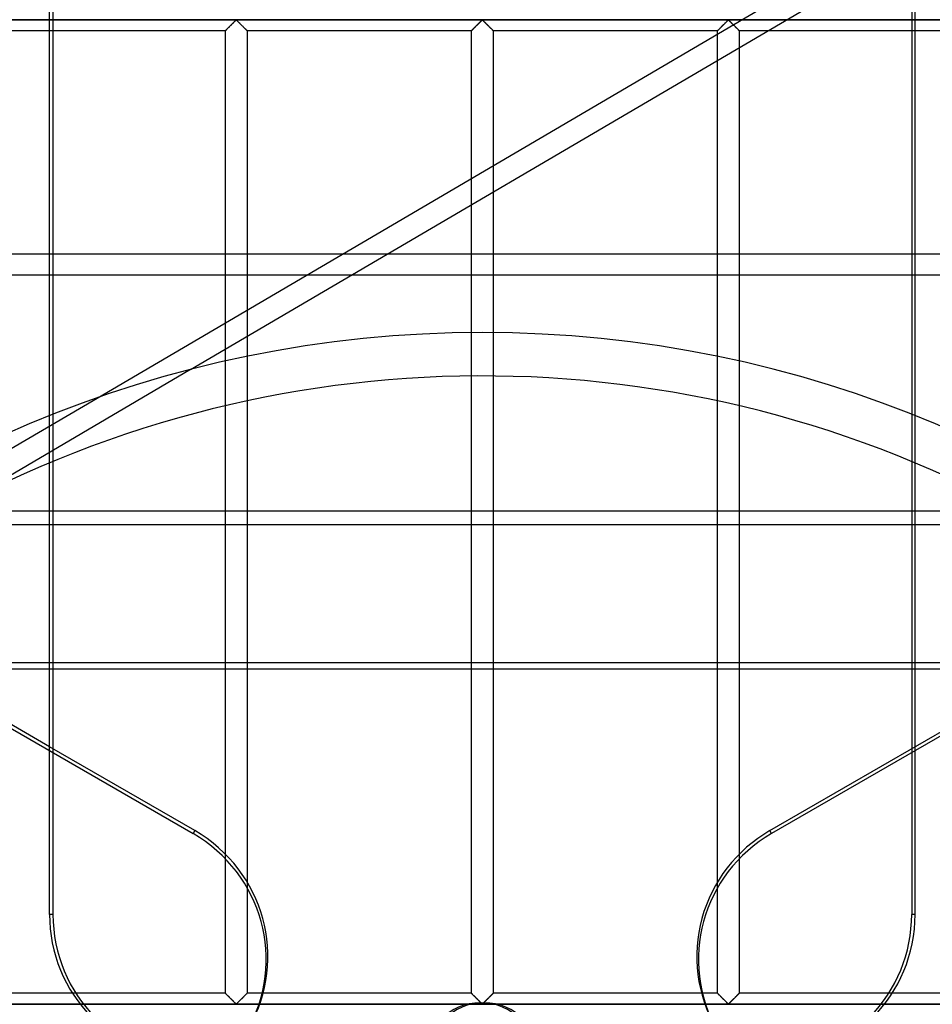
# Model space of a CAD drawing. Header units: millimetres. Extents: x -690 to 690, y -690 to 690.
# Tile 41 of 53: x -107 to 104, y 113 to 340. Entities that reach past the tile are written whole.
import ezdxf

# ---------------------------------------------------------------- set-up
doc = ezdxf.new("R2010")
doc.units = ezdxf.units.MM
doc.layers.add('MAIN-1', color=7, linetype='Continuous')
doc.layers.add('MAIN-2', color=7, linetype='Continuous')

msp = doc.modelspace()

# ---------------------------------------------------------------- linework, layer by layer
at = {"layer": 'MAIN-1'}
for p, q in [((-99.65, 286.07), (-99.65, 381.93)), ((-98.87, 381.93), (-98.87, 286.07)), ((99.65, 286.07), (99.65, 381.93)), ((-99.65, 340), (-389.59, 340)), ((389.59, 340), (99.65, 340)), ((-99.65, 337.5), (-110.83, 337.5)), ((110.83, 337.5), (99.65, 337.5)), ((667.5, 286.07), (-667.5, 286.07)), ((-667.5, 226.91), (667.5, 226.91)), ((667.5, 190.5), (-667.5, 190.5)), ((-99.65, 172.61), (-130.65, 190.5)), ((-99.65, 134.01), (-99.65, 190.5)), ((-98.87, 190.5), (-98.87, 134.01)), ((66.23, 153.31), (130.65, 190.5)), ((132.21, 190.5), (66.62, 152.63)), ((99.65, 172.61), (99.65, 190.5)), ((66.62, 152.63), (66.23, 153.31)), ((-98.87, 134.01), (-99.65, 134.01))]:
    msp.add_line(p, q, dxfattribs=at)
for centre, major_axis, start_param, end_param in [((82.77, 124.65), (29.01, 16.75), 1.570796, 3.141593), ((83.16, 123.98), (-29.01, -16.75), -1.570796, 0), ((-66.57, 134.01), (0, 33.5), 1.570796, 3.141593), ((-65.78, 134.01), (0, -33.5), -1.570796, 0), ((0.39, 100.5), (0, 13.16), -1.570037, 1.570037)]:
    msp.add_ellipse(centre, major_axis=major_axis, ratio=0.987688, start_param=start_param, end_param=end_param, dxfattribs=at)
at = {"layer": 'MAIN-2'}
for p, q in [((98.87, 657.36), (98.87, 134.01)), ((-519.86, 414.31), (-66.62, 152.63)), ((-88.69, 252.9), (99.65, 363.44)), ((-67.16, 259.45), (99.65, 357.36)), ((-680, 340), (680, 340)), ((99.65, 340), (-99.65, 340)), ((-58.89, 337.77), (-58.82, 337.84)), ((-58.81, 337.86), (-58.86, 337.81)), ((-58.82, 337.84), (-58.75, 337.91)), ((-58.75, 337.91), (-58.81, 337.86)), ((-58.75, 337.91), (-58.67, 337.99)), ((-58.7, 337.97), (-58.75, 337.91)), ((-58.64, 338.02), (-58.7, 337.97)), ((-58.67, 337.99), (-58.59, 338.07)), ((-58.58, 338.08), (-58.64, 338.02)), ((-58.59, 338.07), (-58.51, 338.16)), ((-58.52, 338.14), (-58.58, 338.08)), ((-58.46, 338.2), (-58.52, 338.14)), ((-58.51, 338.16), (-58.42, 338.24)), ((-58.4, 338.26), (-58.46, 338.2)), ((-58.42, 338.24), (-58.33, 338.33)), ((-58.34, 338.33), (-58.4, 338.26)), ((-58.27, 338.39), (-58.34, 338.33)), ((-58.33, 338.33), (-58.24, 338.42)), ((-58.21, 338.46), (-58.27, 338.39)), ((-58.24, 338.42), (-58.15, 338.51)), ((-58.14, 338.52), (-58.21, 338.46)), ((-58.15, 338.51), (-58.06, 338.61)), ((-58.07, 338.59), (-58.14, 338.52)), ((-58.01, 338.66), (-58.07, 338.59)), ((-58.06, 338.61), (-57.96, 338.7)), ((-57.94, 338.73), (-58.01, 338.66)), ((-57.96, 338.7), (-57.86, 338.8)), ((-57.87, 338.8), (-57.94, 338.73)), ((-57.8, 338.87), (-57.87, 338.8)), ((-57.86, 338.8), (-57.77, 338.9)), ((-57.73, 338.93), (-57.8, 338.87)), ((-57.77, 338.9), (-57.67, 338.99)), ((-57.66, 339), (-57.73, 338.93)), ((-57.67, 338.99), (-57.57, 339.09)), ((-57.59, 339.07), (-57.66, 339)), ((-57.53, 339.14), (-57.59, 339.07)), ((-57.57, 339.09), (-57.48, 339.18)), ((-57.46, 339.21), (-57.53, 339.14)), ((-57.48, 339.18), (-57.39, 339.28)), ((-57.39, 339.27), (-57.46, 339.21)), ((-57.39, 339.28), (-57.29, 339.37)), ((-57.33, 339.34), (-57.39, 339.27)), ((-57.26, 339.4), (-57.33, 339.34)), ((-57.29, 339.37), (-57.2, 339.46)), ((-57.2, 339.47), (-57.26, 339.4)), ((-57.2, 339.46), (-57.12, 339.54)), ((-57.13, 339.53), (-57.2, 339.47)), ((-57.07, 339.59), (-57.13, 339.53)), ((-57.12, 339.54), (-57.03, 339.63)), ((-57.01, 339.64), (-57.07, 339.59)), ((-57.03, 339.63), (-56.95, 339.71)), ((-56.96, 339.7), (-57.01, 339.64)), ((-56.9, 339.75), (-56.96, 339.7)), ((-56.95, 339.71), (-56.87, 339.78)), ((-56.85, 339.81), (-56.9, 339.75)), ((-56.87, 339.78), (-56.8, 339.85)), ((-56.79, 339.85), (-56.85, 339.81)), ((-56.8, 339.85), (-56.72, 339.91)), ((-56.74, 339.9), (-56.79, 339.85)), ((-56.67, 339.93), (-56.74, 339.9)), ((-56.72, 339.91), (-56.61, 339.91)), ((-56.55, 339.87), (-56.67, 339.93)), ((-56.61, 339.91), (-56.53, 339.85)), ((-56.46, 339.78), (-56.55, 339.87)), ((-56.53, 339.85), (-56.46, 339.78)), ((-56.46, 339.78), (-56.38, 339.71)), ((-56.36, 339.69), (-56.46, 339.78)), ((-56.38, 339.71), (-56.3, 339.63)), ((-56.26, 339.59), (-56.36, 339.69)), ((-56.3, 339.63), (-56.22, 339.54)), ((-56.16, 339.48), (-56.26, 339.59)), ((-56.22, 339.54), (-56.13, 339.46)), ((-56.04, 339.37), (-56.16, 339.48)), ((-56.13, 339.46), (-56.04, 339.37)), ((-56.04, 339.37), (-55.95, 339.28)), ((-55.93, 339.26), (-56.04, 339.37)), ((-55.95, 339.28), (-55.85, 339.18)), ((-55.81, 339.14), (-55.93, 339.26)), ((-55.85, 339.18), (-55.76, 339.09)), ((-55.7, 339.03), (-55.81, 339.14)), ((-55.76, 339.09), (-55.66, 338.99)), ((-55.58, 338.91), (-55.7, 339.03)), ((-55.66, 338.99), (-55.57, 338.9)), ((-55.46, 338.79), (-55.58, 338.91)), ((-55.57, 338.9), (-55.47, 338.8)), ((-55.47, 338.8), (-55.37, 338.7)), ((-55.34, 338.67), (-55.46, 338.79)), ((-55.37, 338.7), (-55.28, 338.61)), ((-55.22, 338.55), (-55.34, 338.67)), ((-55.28, 338.61), (-55.18, 338.51)), ((-55.1, 338.43), (-55.22, 338.55)), ((-55.18, 338.51), (-55.09, 338.42)), ((-54.99, 338.32), (-55.1, 338.43)), ((-55.09, 338.42), (-55, 338.33)), ((-55, 338.33), (-54.91, 338.24)), ((-54.88, 338.21), (-54.99, 338.32)), ((-54.91, 338.24), (-54.82, 338.16)), ((-54.77, 338.11), (-54.88, 338.21)), ((-54.82, 338.16), (-54.74, 338.07)), ((-54.67, 338), (-54.77, 338.11)), ((-54.74, 338.07), (-54.66, 337.99)), ((-54.58, 337.91), (-54.67, 338)), ((-54.66, 337.99), (-54.58, 337.91)), ((-54.58, 337.91), (-54.51, 337.84)), ((-54.49, 337.82), (-54.58, 337.91)), ((-54.51, 337.84), (-54.44, 337.77)), ((-2.23, 337.77), (-2.16, 337.84)), ((-2.14, 337.86), (-2.19, 337.81)), ((-2.16, 337.84), (-2.08, 337.91)), ((-2.09, 337.91), (-2.14, 337.86)), ((-2.03, 337.97), (-2.09, 337.91)), ((-2.08, 337.91), (-2.01, 337.99)), ((-1.97, 338.02), (-2.03, 337.97)), ((-2.01, 337.99), (-1.93, 338.07)), ((-1.92, 338.08), (-1.97, 338.02)), ((-1.93, 338.07), (-1.84, 338.16)), ((-1.86, 338.14), (-1.92, 338.08)), ((-1.8, 338.2), (-1.86, 338.14)), ((-1.84, 338.16), (-1.76, 338.24)), ((-1.73, 338.26), (-1.8, 338.2)), ((-1.76, 338.24), (-1.67, 338.33)), ((-1.67, 338.33), (-1.73, 338.26)), ((-1.67, 338.33), (-1.58, 338.42)), ((-1.61, 338.39), (-1.67, 338.33)), ((-1.54, 338.46), (-1.61, 338.39)), ((-1.58, 338.42), (-1.48, 338.51)), ((-1.47, 338.52), (-1.54, 338.46)), ((-1.48, 338.51), (-1.39, 338.61)), ((-1.41, 338.59), (-1.47, 338.52)), ((-1.34, 338.66), (-1.41, 338.59)), ((-1.39, 338.61), (-1.29, 338.7)), ((-1.27, 338.73), (-1.34, 338.66)), ((-1.29, 338.7), (-1.2, 338.8)), ((-1.2, 338.8), (-1.27, 338.73)), ((-1.2, 338.8), (-1.1, 338.9)), ((-1.13, 338.87), (-1.2, 338.8)), ((-1.06, 338.93), (-1.13, 338.87)), ((-1.1, 338.9), (-1, 338.99)), ((-0.99, 339), (-1.06, 338.93)), ((-1, 338.99), (-0.91, 339.09)), ((-0.93, 339.07), (-0.99, 339)), ((-0.86, 339.14), (-0.93, 339.07)), ((-0.91, 339.09), (-0.81, 339.18)), ((-0.79, 339.21), (-0.86, 339.14)), ((-0.81, 339.18), (-0.72, 339.28)), ((-0.73, 339.27), (-0.79, 339.21)), ((-0.66, 339.34), (-0.73, 339.27)), ((-0.72, 339.28), (-0.63, 339.37)), ((-0.59, 339.4), (-0.66, 339.34)), ((-0.63, 339.37), (-0.54, 339.46)), ((-0.53, 339.47), (-0.59, 339.4)), ((-0.54, 339.46), (-0.45, 339.54)), ((-0.47, 339.53), (-0.53, 339.47)), ((-0.41, 339.59), (-0.47, 339.53)), ((-0.45, 339.54), (-0.37, 339.63)), ((-0.35, 339.64), (-0.41, 339.59)), ((-0.37, 339.63), (-0.29, 339.71)), ((-0.29, 339.7), (-0.35, 339.64)), ((-0.29, 339.71), (-0.21, 339.78)), ((-0.23, 339.75), (-0.29, 339.7)), ((-0.18, 339.81), (-0.23, 339.75)), ((-0.21, 339.78), (-0.13, 339.85)), ((-0.13, 339.85), (-0.18, 339.81)), ((-0.13, 339.85), (-0.06, 339.91)), ((-0.07, 339.9), (-0.13, 339.85)), ((0, 339.93), (-0.07, 339.9)), ((-0.06, 339.91), (0.06, 339.91)), ((0.11, 339.87), (0, 339.93)), ((0.06, 339.91), (0.13, 339.85)), ((0.21, 339.78), (0.11, 339.87)), ((0.13, 339.85), (0.21, 339.78)), ((0.21, 339.78), (0.29, 339.71)), ((0.3, 339.69), (0.21, 339.78)), ((0.29, 339.71), (0.37, 339.63)), ((0.4, 339.59), (0.3, 339.69)), ((0.37, 339.63), (0.45, 339.54)), ((0.51, 339.48), (0.4, 339.59)), ((0.45, 339.54), (0.54, 339.46)), ((0.62, 339.37), (0.51, 339.48)), ((0.54, 339.46), (0.63, 339.37)), ((0.74, 339.26), (0.62, 339.37)), ((0.63, 339.37), (0.72, 339.28)), ((0.72, 339.28), (0.81, 339.18)), ((0.85, 339.14), (0.74, 339.26)), ((0.81, 339.18), (0.91, 339.09)), ((0.97, 339.03), (0.85, 339.14)), ((0.91, 339.09), (1, 338.99)), ((1.09, 338.91), (0.97, 339.03)), ((1, 338.99), (1.1, 338.9)), ((1.21, 338.79), (1.09, 338.91)), ((1.1, 338.9), (1.2, 338.8)), ((1.2, 338.8), (1.29, 338.7)), ((1.33, 338.67), (1.21, 338.79)), ((1.29, 338.7), (1.39, 338.61)), ((1.45, 338.55), (1.33, 338.67)), ((1.39, 338.61), (1.48, 338.51)), ((1.57, 338.43), (1.45, 338.55)), ((1.48, 338.51), (1.58, 338.42)), ((1.68, 338.32), (1.57, 338.43)), ((1.58, 338.42), (1.67, 338.33)), ((1.67, 338.33), (1.76, 338.24)), ((1.79, 338.21), (1.68, 338.32)), ((1.76, 338.24), (1.84, 338.16)), ((1.89, 338.11), (1.79, 338.21)), ((1.84, 338.16), (1.93, 338.07)), ((1.99, 338), (1.89, 338.11)), ((1.93, 338.07), (2.01, 337.99)), ((2.09, 337.91), (1.99, 338)), ((2.01, 337.99), (2.08, 337.91)), ((2.08, 337.91), (2.16, 337.84)), ((2.18, 337.82), (2.09, 337.91)), ((2.16, 337.84), (2.23, 337.77)), ((54.44, 337.77), (54.51, 337.84)), ((54.53, 337.86), (54.48, 337.81)), ((54.51, 337.84), (54.58, 337.91)), ((54.58, 337.91), (54.53, 337.86)), ((54.58, 337.91), (54.66, 337.99)), ((54.64, 337.97), (54.58, 337.91)), ((54.69, 338.02), (54.64, 337.97)), ((54.66, 337.99), (54.74, 338.07)), ((54.75, 338.08), (54.69, 338.02)), ((54.74, 338.07), (54.82, 338.16)), ((54.81, 338.14), (54.75, 338.08)), ((54.87, 338.2), (54.81, 338.14)), ((54.82, 338.16), (54.91, 338.24)), ((54.93, 338.26), (54.87, 338.2)), ((54.91, 338.24), (55, 338.33)), ((55, 338.33), (54.93, 338.26)), ((55, 338.33), (55.09, 338.42)), ((55.06, 338.39), (55, 338.33)), ((55.13, 338.46), (55.06, 338.39)), ((55.09, 338.42), (55.18, 338.51)), ((55.19, 338.52), (55.13, 338.46)), ((55.18, 338.51), (55.28, 338.61)), ((55.26, 338.59), (55.19, 338.52)), ((55.33, 338.66), (55.26, 338.59)), ((55.28, 338.61), (55.37, 338.7)), ((55.4, 338.73), (55.33, 338.66)), ((55.37, 338.7), (55.47, 338.8)), ((55.47, 338.8), (55.4, 338.73)), ((55.47, 338.8), (55.57, 338.9)), ((55.53, 338.87), (55.47, 338.8)), ((55.6, 338.93), (55.53, 338.87)), ((55.57, 338.9), (55.66, 338.99)), ((55.67, 339), (55.6, 338.93)), ((55.66, 338.99), (55.76, 339.09)), ((55.74, 339.07), (55.67, 339)), ((55.81, 339.14), (55.74, 339.07)), ((55.76, 339.09), (55.85, 339.18)), ((55.88, 339.21), (55.81, 339.14)), ((55.85, 339.18), (55.95, 339.28)), ((55.94, 339.27), (55.88, 339.21)), ((56.01, 339.34), (55.94, 339.27)), ((55.95, 339.28), (56.04, 339.37)), ((56.07, 339.4), (56.01, 339.34)), ((56.04, 339.37), (56.13, 339.46)), ((56.14, 339.47), (56.07, 339.4)), ((56.13, 339.46), (56.22, 339.54)), ((56.2, 339.53), (56.14, 339.47)), ((56.26, 339.59), (56.2, 339.53)), ((56.22, 339.54), (56.3, 339.63)), ((56.32, 339.64), (56.26, 339.59)), ((56.3, 339.63), (56.38, 339.71)), ((56.38, 339.7), (56.32, 339.64)), ((56.38, 339.71), (56.46, 339.78)), ((56.43, 339.75), (56.38, 339.7)), ((56.49, 339.81), (56.43, 339.75)), ((56.46, 339.78), (56.53, 339.85)), ((56.54, 339.85), (56.49, 339.81)), ((56.53, 339.85), (56.61, 339.91)), ((56.59, 339.9), (56.54, 339.85)), ((56.67, 339.93), (56.59, 339.9)), ((56.61, 339.91), (56.72, 339.91)), ((56.78, 339.87), (56.67, 339.93)), ((56.72, 339.91), (56.8, 339.85)), ((56.87, 339.78), (56.78, 339.87)), ((56.8, 339.85), (56.87, 339.78)), ((56.87, 339.78), (56.95, 339.71)), ((56.97, 339.69), (56.87, 339.78)), ((56.95, 339.71), (57.03, 339.63)), ((57.07, 339.59), (56.97, 339.69)), ((57.03, 339.63), (57.12, 339.54)), ((57.18, 339.48), (57.07, 339.59)), ((57.12, 339.54), (57.2, 339.46)), ((57.29, 339.37), (57.18, 339.48)), ((57.2, 339.46), (57.29, 339.37)), ((57.29, 339.37), (57.39, 339.28)), ((57.4, 339.26), (57.29, 339.37)), ((57.39, 339.28), (57.48, 339.18)), ((57.52, 339.14), (57.4, 339.26)), ((57.48, 339.18), (57.57, 339.09)), ((57.64, 339.03), (57.52, 339.14)), ((57.57, 339.09), (57.67, 338.99)), ((57.76, 338.91), (57.64, 339.03)), ((57.67, 338.99), (57.77, 338.9)), ((57.88, 338.79), (57.76, 338.91)), ((57.77, 338.9), (57.86, 338.8)), ((57.86, 338.8), (57.96, 338.7)), ((58, 338.67), (57.88, 338.79)), ((57.96, 338.7), (58.06, 338.61)), ((58.12, 338.55), (58, 338.67)), ((58.06, 338.61), (58.15, 338.51)), ((58.23, 338.43), (58.12, 338.55)), ((58.15, 338.51), (58.24, 338.42)), ((58.34, 338.32), (58.23, 338.43)), ((58.24, 338.42), (58.33, 338.33)), ((58.33, 338.33), (58.42, 338.24)), ((58.45, 338.21), (58.34, 338.32)), ((58.42, 338.24), (58.51, 338.16)), ((58.56, 338.11), (58.45, 338.21)), ((58.51, 338.16), (58.59, 338.07)), ((58.66, 338), (58.56, 338.11)), ((58.59, 338.07), (58.67, 337.99)), ((58.76, 337.91), (58.66, 338)), ((58.67, 337.99), (58.75, 337.91)), ((58.75, 337.91), (58.82, 337.84)), ((58.85, 337.82), (58.76, 337.91)), ((58.82, 337.84), (58.89, 337.77)), ((-59.17, 337.5), (-99.65, 337.5)), ((-59.17, 337.5), (-59.16, 337.5)), ((-59.17, 115.83), (-59.17, 337.5)), ((-59.16, 337.5), (-59.17, 337.5)), ((-59.16, 337.5), (-59.15, 337.52)), ((-59.15, 337.52), (-59.16, 337.51)), ((-59.16, 337.51), (-59.16, 337.5)), ((-59.15, 337.52), (-59.13, 337.54)), ((-59.13, 337.54), (-59.15, 337.52)), ((-59.13, 337.54), (-59.09, 337.57)), ((-59.11, 337.56), (-59.13, 337.54)), ((-59.08, 337.58), (-59.11, 337.56)), ((-59.09, 337.57), (-59.06, 337.61)), ((-59.06, 337.61), (-59.08, 337.58)), ((-59.06, 337.61), (-59.01, 337.66)), ((-59.02, 337.64), (-59.06, 337.61)), ((-58.99, 337.68), (-59.02, 337.64)), ((-59.01, 337.66), (-58.95, 337.71)), ((-58.95, 337.72), (-58.99, 337.68)), ((-58.95, 337.71), (-58.89, 337.77)), ((-58.9, 337.76), (-58.95, 337.72)), ((-58.86, 337.81), (-58.9, 337.76)), ((-54.41, 337.74), (-54.49, 337.82)), ((-54.44, 337.77), (-54.38, 337.71)), ((-54.34, 337.67), (-54.41, 337.74)), ((-54.38, 337.71), (-54.33, 337.66)), ((-54.28, 337.61), (-54.34, 337.67)), ((-54.33, 337.66), (-54.28, 337.61)), ((-54.28, 337.61), (-54.24, 337.57)), ((-54.23, 337.56), (-54.28, 337.61)), ((-54.24, 337.57), (-54.21, 337.54)), ((-54.2, 337.53), (-54.23, 337.56)), ((-54.21, 337.54), (-54.19, 337.52)), ((-54.17, 337.51), (-54.2, 337.53)), ((-54.19, 337.52), (-54.17, 337.5)), ((-54.17, 337.5), (-54.17, 337.51)), ((-54.17, 337.5), (-54.17, 115.83)), ((-54.17, 337.5), (-54.17, 337.5)), ((-2.5, 337.5), (-54.17, 337.5)), ((-2.49, 337.51), (-2.5, 337.5)), ((-2.5, 337.5), (-2.49, 337.5)), ((-2.5, 115.83), (-2.5, 337.5)), ((-2.5, 337.5), (-2.5, 337.5)), ((-2.49, 337.5), (-2.48, 337.52)), ((-2.48, 337.52), (-2.49, 337.51)), ((-2.48, 337.52), (-2.46, 337.54)), ((-2.46, 337.54), (-2.48, 337.52)), ((-2.46, 337.54), (-2.43, 337.57)), ((-2.44, 337.56), (-2.46, 337.54)), ((-2.42, 337.58), (-2.44, 337.56)), ((-2.43, 337.57), (-2.39, 337.61)), ((-2.39, 337.61), (-2.42, 337.58)), ((-2.39, 337.61), (-2.34, 337.66)), ((-2.36, 337.64), (-2.39, 337.61)), ((-2.32, 337.68), (-2.36, 337.64)), ((-2.34, 337.66), (-2.29, 337.71)), ((-2.28, 337.72), (-2.32, 337.68)), ((-2.29, 337.71), (-2.23, 337.77)), ((-2.24, 337.76), (-2.28, 337.72)), ((-2.19, 337.81), (-2.24, 337.76)), ((2.26, 337.74), (2.18, 337.82)), ((2.23, 337.77), (2.29, 337.71)), ((2.33, 337.67), (2.26, 337.74)), ((2.29, 337.71), (2.34, 337.66)), ((2.39, 337.61), (2.33, 337.67)), ((2.34, 337.66), (2.39, 337.61)), ((2.39, 337.61), (2.43, 337.57)), ((2.44, 337.56), (2.39, 337.61)), ((2.43, 337.57), (2.46, 337.54)), ((2.47, 337.53), (2.44, 337.56)), ((2.46, 337.54), (2.48, 337.52)), ((2.49, 337.51), (2.47, 337.53)), ((2.48, 337.52), (2.49, 337.5)), ((2.5, 337.5), (2.49, 337.51)), ((2.49, 337.5), (2.5, 337.5)), ((2.5, 337.5), (2.5, 115.83)), ((54.17, 337.5), (2.5, 337.5)), ((54.17, 337.5), (54.19, 337.52)), ((54.18, 337.51), (54.17, 337.5)), ((54.17, 337.5), (54.17, 337.5)), ((54.17, 115.83), (54.17, 337.5)), ((54.17, 337.5), (54.17, 337.5)), ((54.19, 337.52), (54.18, 337.51)), ((54.19, 337.52), (54.21, 337.54)), ((54.2, 337.54), (54.19, 337.52)), ((54.22, 337.56), (54.2, 337.54)), ((54.21, 337.54), (54.24, 337.57)), ((54.25, 337.58), (54.22, 337.56)), ((54.24, 337.57), (54.28, 337.61)), ((54.28, 337.61), (54.25, 337.58)), ((54.28, 337.61), (54.33, 337.66)), ((54.31, 337.64), (54.28, 337.61)), ((54.35, 337.68), (54.31, 337.64)), ((54.33, 337.66), (54.38, 337.71)), ((54.39, 337.72), (54.35, 337.68)), ((54.38, 337.71), (54.44, 337.77)), ((54.43, 337.76), (54.39, 337.72)), ((54.48, 337.81), (54.43, 337.76)), ((58.93, 337.74), (58.85, 337.82)), ((58.89, 337.77), (58.95, 337.71)), ((59, 337.67), (58.93, 337.74)), ((58.95, 337.71), (59.01, 337.66)), ((59.06, 337.61), (59, 337.67)), ((59.01, 337.66), (59.06, 337.61)), ((59.06, 337.61), (59.09, 337.57)), ((59.1, 337.56), (59.06, 337.61)), ((59.09, 337.57), (59.13, 337.54)), ((59.14, 337.53), (59.1, 337.56)), ((59.13, 337.54), (59.15, 337.52)), ((59.16, 337.51), (59.14, 337.53)), ((59.15, 337.52), (59.16, 337.5)), ((59.17, 337.5), (59.16, 337.51)), ((59.16, 337.5), (59.17, 337.5)), ((59.17, 337.5), (59.17, 115.83)), ((99.65, 337.5), (59.17, 337.5)), ((-99.65, 190.5), (-99.65, 286.07)), ((-98.87, 286.07), (-98.87, 190.5)), ((99.65, 190.5), (99.65, 286.07)), ((-667.5, 281.31), (667.5, 281.31)), ((-67.16, 259.45), (-120.68, 228.04)), ((-67.16, 259.45), (-67.16, 259.45)), ((-133.13, 226.82), (-88.69, 252.9)), ((-88.69, 252.9), (-88.69, 252.9)), ((667.5, 223.7), (-667.5, 223.7)), ((-667.5, 192.04), (667.5, 192.04)), ((-66.23, 153.31), (-99.65, 172.61)), ((99.65, 134.01), (99.65, 172.61)), ((-66.23, 153.31), (-66.62, 152.63)), ((99.65, 134.01), (98.87, 134.01)), ((-59.17, 115.83), (-110.83, 115.83)), ((-59.16, 115.83), (-59.17, 115.83)), ((-59.17, 115.83), (-59.16, 115.83)), ((-59.15, 115.82), (-59.16, 115.83)), ((-59.16, 115.83), (-59.14, 115.81)), ((-59.13, 115.79), (-59.15, 115.82)), ((-59.14, 115.81), (-59.1, 115.77)), ((-59.09, 115.76), (-59.13, 115.79)), ((-59.1, 115.77), (-59.06, 115.72)), ((-59.06, 115.72), (-59.09, 115.76)), ((-59.01, 115.68), (-59.06, 115.72)), ((-59.06, 115.72), (-59, 115.67)), ((-58.95, 115.62), (-59.01, 115.68)), ((-59, 115.67), (-58.93, 115.59)), ((-54.39, 115.61), (-54.35, 115.65)), ((-54.33, 115.68), (-54.38, 115.62)), ((-54.35, 115.65), (-54.31, 115.69)), ((-54.28, 115.72), (-54.33, 115.68)), ((-54.31, 115.69), (-54.28, 115.72)), ((-54.24, 115.76), (-54.28, 115.72)), ((-54.28, 115.72), (-54.25, 115.75)), ((-54.25, 115.75), (-54.22, 115.78)), ((-54.21, 115.79), (-54.24, 115.76)), ((-54.22, 115.78), (-54.2, 115.8)), ((-54.19, 115.82), (-54.21, 115.79)), ((-54.2, 115.8), (-54.19, 115.81)), ((-54.17, 115.83), (-54.19, 115.82)), ((-54.19, 115.81), (-54.18, 115.82)), ((-54.18, 115.82), (-54.17, 115.83)), ((-54.17, 115.83), (-54.17, 115.83)), ((-54.17, 115.83), (-54.17, 115.83)), ((-2.5, 115.83), (-54.17, 115.83)), ((-2.49, 115.83), (-2.5, 115.83)), ((-2.5, 115.83), (-2.49, 115.83)), ((-2.48, 115.82), (-2.49, 115.83)), ((-2.49, 115.83), (-2.47, 115.81)), ((-2.46, 115.79), (-2.48, 115.82)), ((-2.47, 115.81), (-2.44, 115.77)), ((-2.43, 115.76), (-2.46, 115.79)), ((-2.44, 115.77), (-2.39, 115.72)), ((-2.39, 115.72), (-2.43, 115.76)), ((-2.34, 115.68), (-2.39, 115.72)), ((-2.39, 115.72), (-2.33, 115.67)), ((-2.29, 115.62), (-2.34, 115.68)), ((-2.33, 115.67), (-2.26, 115.59)), ((2.28, 115.61), (2.32, 115.65)), ((2.34, 115.68), (2.29, 115.62)), ((2.32, 115.65), (2.36, 115.69)), ((2.39, 115.72), (2.34, 115.68)), ((2.36, 115.69), (2.39, 115.72)), ((2.43, 115.76), (2.39, 115.72)), ((2.39, 115.72), (2.42, 115.75)), ((2.42, 115.75), (2.44, 115.78)), ((2.46, 115.79), (2.43, 115.76)), ((2.44, 115.78), (2.46, 115.8)), ((2.48, 115.82), (2.46, 115.79)), ((2.46, 115.8), (2.48, 115.81)), ((2.49, 115.83), (2.48, 115.82)), ((2.48, 115.81), (2.49, 115.82)), ((2.5, 115.83), (2.49, 115.83)), ((2.49, 115.82), (2.5, 115.83)), ((2.5, 115.83), (2.5, 115.83)), ((54.17, 115.83), (2.5, 115.83)), ((54.19, 115.82), (54.17, 115.83)), ((54.17, 115.83), (54.17, 115.83)), ((54.17, 115.83), (54.17, 115.83)), ((54.17, 115.83), (54.2, 115.81)), ((54.21, 115.79), (54.19, 115.82)), ((54.2, 115.81), (54.23, 115.77)), ((54.24, 115.76), (54.21, 115.79)), ((54.23, 115.77), (54.28, 115.72)), ((54.28, 115.72), (54.24, 115.76)), ((54.33, 115.68), (54.28, 115.72)), ((54.28, 115.72), (54.34, 115.67)), ((54.38, 115.62), (54.33, 115.68)), ((54.34, 115.67), (54.41, 115.59)), ((59.01, 115.68), (58.95, 115.62)), ((58.95, 115.61), (58.99, 115.65)), ((58.99, 115.65), (59.02, 115.69)), ((59.06, 115.72), (59.01, 115.68)), ((59.02, 115.69), (59.06, 115.72)), ((59.09, 115.76), (59.06, 115.72)), ((59.06, 115.72), (59.08, 115.75)), ((59.08, 115.75), (59.11, 115.78)), ((59.13, 115.79), (59.09, 115.76)), ((59.11, 115.78), (59.13, 115.8)), ((59.15, 115.82), (59.13, 115.79)), ((59.13, 115.8), (59.15, 115.81)), ((59.16, 115.83), (59.15, 115.82)), ((59.15, 115.81), (59.16, 115.82)), ((59.17, 115.83), (59.16, 115.83)), ((59.16, 115.82), (59.16, 115.83)), ((59.16, 115.83), (59.17, 115.83)), ((110.83, 115.83), (59.17, 115.83)), ((-58.89, 115.56), (-58.95, 115.62)), ((-58.93, 115.59), (-58.85, 115.51)), ((-58.82, 115.49), (-58.89, 115.56)), ((-58.85, 115.51), (-58.76, 115.42)), ((-58.75, 115.42), (-58.82, 115.49)), ((-58.76, 115.42), (-58.66, 115.33)), ((-58.67, 115.34), (-58.75, 115.42)), ((-58.59, 115.26), (-58.67, 115.34)), ((-58.66, 115.33), (-58.56, 115.23)), ((-58.51, 115.18), (-58.59, 115.26)), ((-58.56, 115.23), (-58.45, 115.12)), ((-58.42, 115.09), (-58.51, 115.18)), ((-58.45, 115.12), (-58.34, 115.01)), ((-58.33, 115), (-58.42, 115.09)), ((-58.34, 115.01), (-58.23, 114.9)), ((-58.24, 114.91), (-58.33, 115)), ((-58.15, 114.82), (-58.24, 114.91)), ((-58.23, 114.9), (-58.12, 114.78)), ((-58.06, 114.72), (-58.15, 114.82)), ((-58.12, 114.78), (-58, 114.67)), ((-57.96, 114.63), (-58.06, 114.72)), ((-58, 114.67), (-57.88, 114.55)), ((-57.86, 114.53), (-57.96, 114.63)), ((-57.88, 114.55), (-57.76, 114.43)), ((-57.77, 114.44), (-57.86, 114.53)), ((-57.67, 114.34), (-57.77, 114.44)), ((-57.76, 114.43), (-57.64, 114.31)), ((-57.57, 114.24), (-57.67, 114.34)), ((-57.64, 114.31), (-57.52, 114.19)), ((-57.48, 114.15), (-57.57, 114.24)), ((-57.52, 114.19), (-57.4, 114.07)), ((-57.39, 114.06), (-57.48, 114.15)), ((-57.4, 114.07), (-57.29, 113.96)), ((-57.29, 113.97), (-57.39, 114.06)), ((-57.2, 113.88), (-57.29, 113.97)), ((-57.29, 113.96), (-57.18, 113.85)), ((-57.12, 113.79), (-57.2, 113.88)), ((-57.18, 113.85), (-57.07, 113.74)), ((-57.03, 113.71), (-57.12, 113.79)), ((-57.07, 113.74), (-56.97, 113.64)), ((-56.95, 113.63), (-57.03, 113.71)), ((-56.97, 113.64), (-56.87, 113.55)), ((-56.87, 113.55), (-56.95, 113.63)), ((-56.8, 113.48), (-56.87, 113.55)), ((-56.87, 113.55), (-56.78, 113.47)), ((-56.72, 113.42), (-56.8, 113.48)), ((-56.78, 113.47), (-56.67, 113.4)), ((-56.61, 113.42), (-56.72, 113.42)), ((-56.67, 113.4), (-56.59, 113.44)), ((-56.53, 113.48), (-56.61, 113.42)), ((-56.59, 113.44), (-56.54, 113.48)), ((-56.54, 113.48), (-56.49, 113.53)), ((-56.46, 113.55), (-56.53, 113.48)), ((-56.49, 113.53), (-56.43, 113.58)), ((-56.38, 113.63), (-56.46, 113.55)), ((-56.43, 113.58), (-56.38, 113.63)), ((-56.3, 113.71), (-56.38, 113.63)), ((-56.38, 113.63), (-56.32, 113.69)), ((-56.32, 113.69), (-56.26, 113.75)), ((-56.22, 113.79), (-56.3, 113.71)), ((-56.26, 113.75), (-56.2, 113.81)), ((-56.13, 113.88), (-56.22, 113.79)), ((-56.2, 113.81), (-56.14, 113.87)), ((-56.14, 113.87), (-56.07, 113.93)), ((-56.04, 113.97), (-56.13, 113.88)), ((-56.07, 113.93), (-56.01, 114)), ((-55.95, 114.06), (-56.04, 113.97)), ((-56.01, 114), (-55.94, 114.06)), ((-55.85, 114.15), (-55.95, 114.06)), ((-55.94, 114.06), (-55.88, 114.13)), ((-55.88, 114.13), (-55.81, 114.19)), ((-55.76, 114.24), (-55.85, 114.15)), ((-55.81, 114.19), (-55.74, 114.26)), ((-55.66, 114.34), (-55.76, 114.24)), ((-55.74, 114.26), (-55.67, 114.33)), ((-55.67, 114.33), (-55.6, 114.4)), ((-55.57, 114.44), (-55.66, 114.34)), ((-55.6, 114.4), (-55.53, 114.47)), ((-55.47, 114.53), (-55.57, 114.44)), ((-55.53, 114.47), (-55.47, 114.54)), ((-55.37, 114.63), (-55.47, 114.53)), ((-55.47, 114.54), (-55.4, 114.61)), ((-55.4, 114.61), (-55.33, 114.67)), ((-55.28, 114.72), (-55.37, 114.63)), ((-55.33, 114.67), (-55.26, 114.74)), ((-55.18, 114.82), (-55.28, 114.72)), ((-55.26, 114.74), (-55.19, 114.81)), ((-55.19, 114.81), (-55.13, 114.88)), ((-55.09, 114.91), (-55.18, 114.82)), ((-55.13, 114.88), (-55.06, 114.94)), ((-55, 115), (-55.09, 114.91)), ((-55.06, 114.94), (-55, 115.01)), ((-54.91, 115.09), (-55, 115)), ((-55, 115.01), (-54.93, 115.07)), ((-54.93, 115.07), (-54.87, 115.13)), ((-54.82, 115.18), (-54.91, 115.09)), ((-54.87, 115.13), (-54.81, 115.19)), ((-54.74, 115.26), (-54.82, 115.18)), ((-54.81, 115.19), (-54.75, 115.25)), ((-54.75, 115.25), (-54.69, 115.31)), ((-54.66, 115.34), (-54.74, 115.26)), ((-54.69, 115.31), (-54.64, 115.37)), ((-54.58, 115.42), (-54.66, 115.34)), ((-54.64, 115.37), (-54.58, 115.42)), ((-54.51, 115.49), (-54.58, 115.42)), ((-54.58, 115.42), (-54.53, 115.47)), ((-54.53, 115.47), (-54.48, 115.52)), ((-54.44, 115.56), (-54.51, 115.49)), ((-54.48, 115.52), (-54.43, 115.57)), ((-54.38, 115.62), (-54.44, 115.56)), ((-54.43, 115.57), (-54.39, 115.61)), ((-2.23, 115.56), (-2.29, 115.62)), ((-2.26, 115.59), (-2.18, 115.51)), ((-2.16, 115.49), (-2.23, 115.56)), ((-2.18, 115.51), (-2.09, 115.42)), ((-2.08, 115.42), (-2.16, 115.49)), ((-2.09, 115.42), (-1.99, 115.33)), ((-2.01, 115.34), (-2.08, 115.42)), ((-1.93, 115.26), (-2.01, 115.34)), ((-1.99, 115.33), (-1.89, 115.23)), ((-1.84, 115.18), (-1.93, 115.26)), ((-1.89, 115.23), (-1.79, 115.12)), ((-1.76, 115.09), (-1.84, 115.18)), ((-1.79, 115.12), (-1.68, 115.01)), ((-1.67, 115), (-1.76, 115.09)), ((-1.68, 115.01), (-1.57, 114.9)), ((-1.58, 114.91), (-1.67, 115)), ((-1.48, 114.82), (-1.58, 114.91)), ((-1.57, 114.9), (-1.45, 114.78)), ((-1.39, 114.72), (-1.48, 114.82)), ((-1.45, 114.78), (-1.33, 114.67)), ((-1.29, 114.63), (-1.39, 114.72)), ((-1.33, 114.67), (-1.21, 114.55)), ((-1.2, 114.53), (-1.29, 114.63)), ((-1.21, 114.55), (-1.09, 114.43)), ((-1.1, 114.44), (-1.2, 114.53)), ((-1, 114.34), (-1.1, 114.44)), ((-1.09, 114.43), (-0.97, 114.31)), ((-0.91, 114.24), (-1, 114.34)), ((-0.97, 114.31), (-0.85, 114.19)), ((-0.81, 114.15), (-0.91, 114.24)), ((-0.85, 114.19), (-0.74, 114.07)), ((-0.72, 114.06), (-0.81, 114.15)), ((-0.74, 114.07), (-0.62, 113.96)), ((-0.63, 113.97), (-0.72, 114.06)), ((-0.54, 113.88), (-0.63, 113.97)), ((-0.62, 113.96), (-0.51, 113.85)), ((-0.45, 113.79), (-0.54, 113.88)), ((-0.51, 113.85), (-0.4, 113.74)), ((-0.37, 113.71), (-0.45, 113.79)), ((-0.4, 113.74), (-0.3, 113.64)), ((-0.29, 113.63), (-0.37, 113.71)), ((-0.3, 113.64), (-0.21, 113.55)), ((-0.21, 113.55), (-0.29, 113.63)), ((-0.13, 113.48), (-0.21, 113.55)), ((-0.21, 113.55), (-0.11, 113.47)), ((-0.06, 113.42), (-0.13, 113.48)), ((-0.11, 113.47), (0, 113.4)), ((0.06, 113.42), (-0.06, 113.42)), ((0, 113.4), (0.07, 113.44)), ((0.13, 113.48), (0.06, 113.42)), ((0.07, 113.44), (0.13, 113.48)), ((0.21, 113.55), (0.13, 113.48)), ((0.13, 113.48), (0.18, 113.53)), ((0.18, 113.53), (0.23, 113.58)), ((0.29, 113.63), (0.21, 113.55)), ((0.23, 113.58), (0.29, 113.63)), ((0.37, 113.71), (0.29, 113.63)), ((0.29, 113.63), (0.35, 113.69)), ((0.35, 113.69), (0.41, 113.75)), ((0.45, 113.79), (0.37, 113.71)), ((0.41, 113.75), (0.47, 113.81)), ((0.54, 113.88), (0.45, 113.79)), ((0.47, 113.81), (0.53, 113.87)), ((0.53, 113.87), (0.59, 113.93)), ((0.63, 113.97), (0.54, 113.88)), ((0.59, 113.93), (0.66, 114)), ((0.72, 114.06), (0.63, 113.97)), ((0.66, 114), (0.73, 114.06)), ((0.81, 114.15), (0.72, 114.06)), ((0.73, 114.06), (0.79, 114.13)), ((0.79, 114.13), (0.86, 114.19)), ((0.91, 114.24), (0.81, 114.15)), ((0.86, 114.19), (0.93, 114.26)), ((1, 114.34), (0.91, 114.24)), ((0.93, 114.26), (0.99, 114.33)), ((0.99, 114.33), (1.06, 114.4)), ((1.1, 114.44), (1, 114.34)), ((1.06, 114.4), (1.13, 114.47)), ((1.2, 114.53), (1.1, 114.44)), ((1.13, 114.47), (1.2, 114.54)), ((1.29, 114.63), (1.2, 114.53)), ((1.2, 114.54), (1.27, 114.61)), ((1.27, 114.61), (1.34, 114.67)), ((1.39, 114.72), (1.29, 114.63)), ((1.34, 114.67), (1.41, 114.74)), ((1.48, 114.82), (1.39, 114.72)), ((1.41, 114.74), (1.47, 114.81)), ((1.47, 114.81), (1.54, 114.88)), ((1.58, 114.91), (1.48, 114.82)), ((1.54, 114.88), (1.61, 114.94)), ((1.67, 115), (1.58, 114.91)), ((1.61, 114.94), (1.67, 115.01)), ((1.76, 115.09), (1.67, 115)), ((1.67, 115.01), (1.73, 115.07)), ((1.73, 115.07), (1.8, 115.13)), ((1.84, 115.18), (1.76, 115.09)), ((1.8, 115.13), (1.86, 115.19)), ((1.93, 115.26), (1.84, 115.18)), ((1.86, 115.19), (1.92, 115.25)), ((1.92, 115.25), (1.97, 115.31)), ((2.01, 115.34), (1.93, 115.26)), ((1.97, 115.31), (2.03, 115.37)), ((2.08, 115.42), (2.01, 115.34)), ((2.03, 115.37), (2.09, 115.42)), ((2.16, 115.49), (2.08, 115.42)), ((2.09, 115.42), (2.14, 115.47)), ((2.14, 115.47), (2.19, 115.52)), ((2.23, 115.56), (2.16, 115.49)), ((2.19, 115.52), (2.24, 115.57)), ((2.29, 115.62), (2.23, 115.56)), ((2.24, 115.57), (2.28, 115.61)), ((54.44, 115.56), (54.38, 115.62)), ((54.41, 115.59), (54.49, 115.51)), ((54.51, 115.49), (54.44, 115.56)), ((54.49, 115.51), (54.58, 115.42)), ((54.58, 115.42), (54.51, 115.49)), ((54.66, 115.34), (54.58, 115.42)), ((54.58, 115.42), (54.67, 115.33)), ((54.74, 115.26), (54.66, 115.34)), ((54.67, 115.33), (54.77, 115.23)), ((54.82, 115.18), (54.74, 115.26)), ((54.77, 115.23), (54.88, 115.12)), ((54.91, 115.09), (54.82, 115.18)), ((54.88, 115.12), (54.99, 115.01)), ((55, 115), (54.91, 115.09)), ((54.99, 115.01), (55.1, 114.9)), ((55.09, 114.91), (55, 115)), ((55.18, 114.82), (55.09, 114.91)), ((55.1, 114.9), (55.22, 114.78)), ((55.28, 114.72), (55.18, 114.82)), ((55.22, 114.78), (55.34, 114.67)), ((55.37, 114.63), (55.28, 114.72)), ((55.34, 114.67), (55.46, 114.55)), ((55.47, 114.53), (55.37, 114.63)), ((55.46, 114.55), (55.58, 114.43)), ((55.57, 114.44), (55.47, 114.53)), ((55.66, 114.34), (55.57, 114.44)), ((55.58, 114.43), (55.7, 114.31)), ((55.76, 114.24), (55.66, 114.34)), ((55.7, 114.31), (55.81, 114.19)), ((55.85, 114.15), (55.76, 114.24)), ((55.81, 114.19), (55.93, 114.07)), ((55.95, 114.06), (55.85, 114.15)), ((55.93, 114.07), (56.04, 113.96)), ((56.04, 113.97), (55.95, 114.06)), ((56.13, 113.88), (56.04, 113.97)), ((56.04, 113.96), (56.16, 113.85)), ((56.22, 113.79), (56.13, 113.88)), ((56.16, 113.85), (56.26, 113.74)), ((56.3, 113.71), (56.22, 113.79)), ((56.26, 113.74), (56.36, 113.64)), ((56.38, 113.63), (56.3, 113.71)), ((56.36, 113.64), (56.46, 113.55)), ((56.46, 113.55), (56.38, 113.63)), ((56.53, 113.48), (56.46, 113.55)), ((56.46, 113.55), (56.55, 113.47)), ((56.61, 113.42), (56.53, 113.48)), ((56.55, 113.47), (56.67, 113.4)), ((56.72, 113.42), (56.61, 113.42)), ((56.67, 113.4), (56.74, 113.44)), ((56.8, 113.48), (56.72, 113.42)), ((56.74, 113.44), (56.79, 113.48)), ((56.79, 113.48), (56.85, 113.53)), ((56.87, 113.55), (56.8, 113.48)), ((56.85, 113.53), (56.9, 113.58)), ((56.95, 113.63), (56.87, 113.55)), ((56.9, 113.58), (56.96, 113.63)), ((57.03, 113.71), (56.95, 113.63)), ((56.96, 113.63), (57.01, 113.69)), ((57.01, 113.69), (57.07, 113.75)), ((57.12, 113.79), (57.03, 113.71)), ((57.07, 113.75), (57.13, 113.81)), ((57.2, 113.88), (57.12, 113.79)), ((57.13, 113.81), (57.2, 113.87)), ((57.29, 113.97), (57.2, 113.88)), ((57.2, 113.87), (57.26, 113.93)), ((57.26, 113.93), (57.33, 114)), ((57.39, 114.06), (57.29, 113.97)), ((57.33, 114), (57.39, 114.06)), ((57.48, 114.15), (57.39, 114.06)), ((57.39, 114.06), (57.46, 114.13)), ((57.46, 114.13), (57.53, 114.19)), ((57.57, 114.24), (57.48, 114.15)), ((57.53, 114.19), (57.59, 114.26)), ((57.67, 114.34), (57.57, 114.24)), ((57.59, 114.26), (57.66, 114.33)), ((57.66, 114.33), (57.73, 114.4)), ((57.77, 114.44), (57.67, 114.34)), ((57.73, 114.4), (57.8, 114.47)), ((57.86, 114.53), (57.77, 114.44)), ((57.8, 114.47), (57.87, 114.54)), ((57.96, 114.63), (57.86, 114.53)), ((57.87, 114.54), (57.94, 114.61)), ((57.94, 114.61), (58.01, 114.67)), ((58.06, 114.72), (57.96, 114.63)), ((58.01, 114.67), (58.07, 114.74)), ((58.15, 114.82), (58.06, 114.72)), ((58.07, 114.74), (58.14, 114.81)), ((58.14, 114.81), (58.21, 114.88)), ((58.24, 114.91), (58.15, 114.82)), ((58.21, 114.88), (58.27, 114.94)), ((58.33, 115), (58.24, 114.91)), ((58.27, 114.94), (58.34, 115.01)), ((58.42, 115.09), (58.33, 115)), ((58.34, 115.01), (58.4, 115.07)), ((58.4, 115.07), (58.46, 115.13)), ((58.51, 115.18), (58.42, 115.09)), ((58.46, 115.13), (58.52, 115.19)), ((58.59, 115.26), (58.51, 115.18)), ((58.52, 115.19), (58.58, 115.25)), ((58.58, 115.25), (58.64, 115.31)), ((58.67, 115.34), (58.59, 115.26)), ((58.64, 115.31), (58.7, 115.37)), ((58.75, 115.42), (58.67, 115.34)), ((58.7, 115.37), (58.75, 115.42)), ((58.82, 115.49), (58.75, 115.42)), ((58.75, 115.42), (58.81, 115.47)), ((58.81, 115.47), (58.86, 115.52)), ((58.89, 115.56), (58.82, 115.49)), ((58.86, 115.52), (58.9, 115.57)), ((58.95, 115.62), (58.89, 115.56)), ((58.9, 115.57), (58.95, 115.61)), ((-680, 113.33), (680, 113.33)), ((395.61, 113.33), (-395.61, 113.33))]:
    msp.add_line(p, q, dxfattribs=at)
for radius, end in [(268, 180), (258, 117.8875)]:
    msp.add_arc((0, 0), radius, 0, end, dxfattribs=at)
for centre, major_axis, start_param, end_param in [((-83.16, 123.98), (-29.01, 16.75), 3.141593, 4.712389), ((-82.77, 124.65), (29.01, -16.75), 0, 1.570796), ((65.78, 134.01), (0, 33.5), -3.141593, -1.570796), ((66.57, 134.01), (0, -33.5), 0, 1.570796), ((-0.39, 100.5), (0, -13.16), 1.571556, 4.711629)]:
    msp.add_ellipse(centre, major_axis=major_axis, ratio=0.987688, start_param=start_param, end_param=end_param, dxfattribs=at)

doc.saveas('drawing.dxf')
